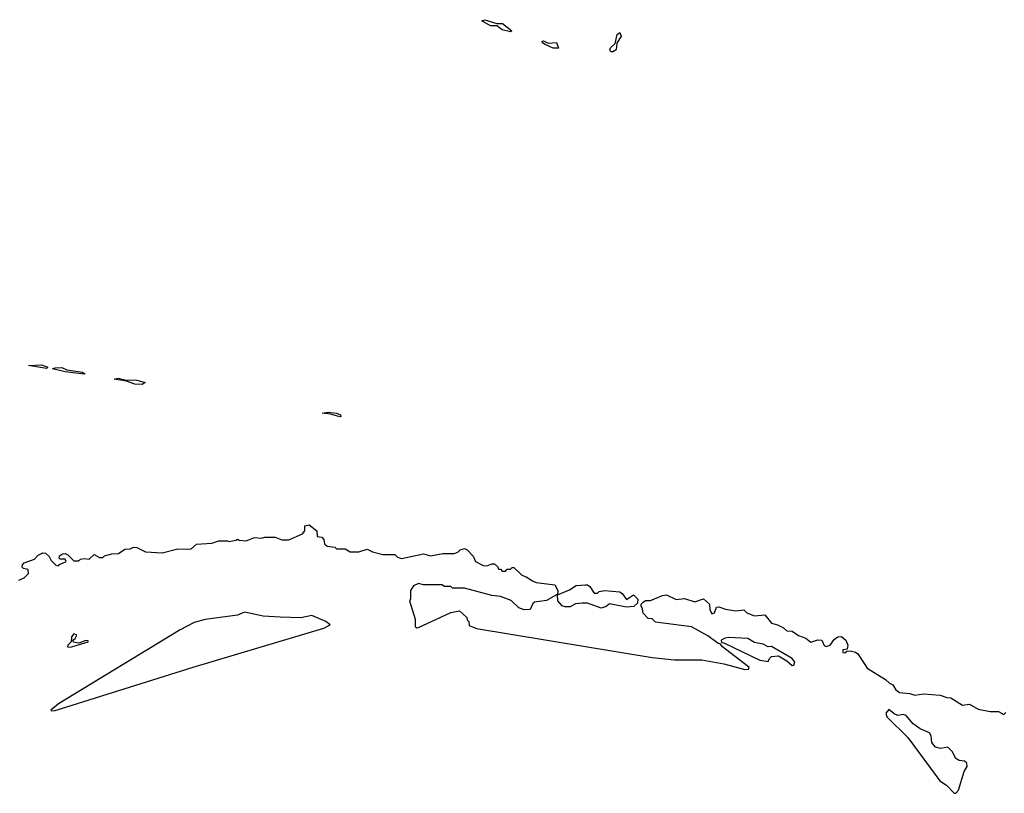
# Model space of a CAD drawing. Extents: x 2640764 to 2777785, y 718840 to 815082.
# Tile 36 of 148: x 2722748 to 2728519, y 728468 to 733001. Entities that reach past the tile are written whole.
import ezdxf

# ---------------------------------------------------------------- set-up
doc = ezdxf.new("R2010")
doc.units = 0

msp = doc.modelspace()

# ---------------------------------------------------------------- linework, layer by layer
at = {"layer": '0CON10XD'}
for points in [[(2725625, 732930), (2725575, 732941.5), (2725545, 732964), (2725506.7, 732965), (2725457.5, 732995), (2725475, 733000.8), (2725545, 732978.8), (2725577.7, 732977.7), (2725633.3, 732935), (2725625, 732930)], [(2726225, 732813.3), (2726213.3, 732813.3), (2726206.7, 732825), (2726210, 732835), (2726238.3, 732861.7), (2726250, 732915), (2726265, 732926.7), (2726272.5, 732905), (2726247.5, 732862.5), (2726243.3, 732825), (2726225, 732813.3)], [(2725905, 732833.3), (2725875, 732834.5), (2725827.5, 732855), (2725811.2, 732865), (2725810, 732875), (2725817.3, 732877.3), (2725845, 732863.3), (2725895, 732866.7), (2725905, 732833.3)], [(2722905, 730957.5), (2722800, 730975), (2722875, 730979.2), (2722912.5, 730965), (2722905, 730957.5)], [(2723125, 730924.2), (2723013.6, 730936.4), (2722940, 730955), (2722955, 730961.2), (2722995, 730962.5), (2723025, 730948.8), (2723115.6, 730935.6), (2723130, 730925), (2723125, 730924.2)], [(2723465, 730863.8), (2723423.3, 730865), (2723373, 730883), (2723302.5, 730895), (2723325, 730900), (2723365, 730890), (2723435, 730887.8), (2723482.5, 730875), (2723465, 730863.8)], [(2724625, 730673.6), (2724569.5, 730689.5), (2724520, 730695), (2724555, 730700), (2724605, 730695.7), (2724628.8, 730685), (2724630, 730675), (2724625, 730673.6)], [(2722743.6, 729716.4), (2722775, 729730), (2722800, 729755), (2722798.3, 729778.3), (2722770, 729785), (2722763, 729793), (2722763.6, 729806.4), (2722775, 729817.5), (2722835, 729840), (2722857, 729863), (2722883.6, 729876.4), (2722900, 729875), (2722920, 729855), (2722931.7, 729831.7), (2722960, 729805), (2722975, 729800), (2722981.7, 729808.3), (2723020, 729825), (2723015, 729840), (2722985, 729840), (2722980, 729845), (2722981.7, 729858.3), (2722998.3, 729871.7), (2723015, 729872.5), (2723030, 729865), (2723065, 729830), (2723095, 729830), (2723105, 729840), (2723125, 729842.5), (2723155, 729840), (2723185, 729867.5), (2723215, 729850), (2723235, 729850), (2723245, 729860), (2723288.3, 729871.7), (2723327, 729873), (2723365, 729897.5), (2723395, 729900), (2723415, 729910), (2723435, 729907.5), (2723485, 729883.3), (2723583, 729877), (2723675, 729900), (2723751.7, 729898.3), (2723785, 729927.5), (2723875, 729932.5), (2723915, 729947.5), (2723965, 729947.5), (2723975, 729942.5), (2724015, 729950), (2724025, 729957.5), (2724035, 729950), (2724075, 729947.5), (2724123.6, 729966.4), (2724165, 729962.5), (2724185, 729967.5), (2724245, 729967.5), (2724285, 729952.5), (2724325, 729952.5), (2724405, 729987.5), (2724420, 730005), (2724420, 730035), (2724445, 730040), (2724490, 730005), (2724491.7, 729971.7), (2724518.3, 729968.3), (2724530, 729955), (2724535, 729930), (2724550, 729915), (2724595, 729910), (2724605, 729900), (2724655, 729900), (2724685, 729883.3), (2724735, 729883.3), (2724785, 729897.5), (2724815, 729882.5), (2724877, 729867), (2724947, 729867), (2724961.7, 729851.7), (2724985, 729842.5), (2725115, 729870), (2725155, 729860), (2725227, 729873), (2725295, 729872.5), (2725315, 729880), (2725330, 729895), (2725355, 729902.5), (2725370, 729895), (2725406.4, 729856.4), (2725420, 729825), (2725465, 729802.5), (2725485, 729800), (2725515, 729812.5), (2725531.7, 729811.7), (2725550, 729795), (2725555, 729780), (2725565, 729780), (2725575, 729770), (2725595, 729770), (2725605, 729780), (2725625, 729780), (2725635, 729790), (2725645, 729790), (2725690, 729745), (2725716.7, 729736.7), (2725753.3, 729713.3), (2725775, 729702.5), (2725885, 729688.8), (2725902.5, 729655), (2725900, 729630), (2725970.7, 729659.3), (2726010, 729685), (2726065, 729690), (2726075, 729690), (2726089.3, 729679.3), (2726115, 729640), (2726135, 729640), (2726145, 729650), (2726175, 729656.7), (2726265, 729647.5), (2726279.3, 729639.3), (2726305, 729602.5), (2726345, 729630), (2726370, 729605), (2726368.3, 729581.7), (2726347, 729563), (2726305, 729557.5), (2726205, 729577.5), (2726185, 729562.5), (2726155, 729552.5), (2726075, 729582.5), (2726045, 729582.5), (2726005, 729577.5), (2725975, 729560), (2725945, 729560), (2725927, 729567), (2725902.5, 729595), (2725900, 729630), (2725895, 729630), (2725835, 729597.5), (2725765, 729587.5), (2725755, 729580), (2725740, 729545), (2725705, 729543.3), (2725673.9, 729553.9), (2725627.5, 729597.5), (2725565, 729621.2), (2725515, 729626.2), (2725355, 729670), (2725285, 729670), (2725275, 729680), (2725235, 729680), (2725225, 729690), (2725115, 729690), (2725085, 729697.5), (2725057, 729683), (2725037.5, 729655), (2725037.5, 729605), (2725032.5, 729595), (2725065, 729487.5), (2725066.2, 729445), (2725075, 729438), (2725085, 729439.2), (2725275, 729526.2), (2725325, 729537.5), (2725368.3, 729498.3), (2725370, 729485), (2725380, 729475), (2725381.7, 729451.7), (2725425, 729432.5), (2726455, 729262.5), (2726585, 729250), (2726745, 729250), (2726875, 729226.7), (2726997, 729193), (2727020, 729195), (2727022.5, 729205), (2727012.5, 729215), (2726867.5, 729325), (2726852.5, 729342.5), (2726842.5, 729345)], [(2726842.5, 729345), (2726780.5, 729390.5), (2726685, 729443.3), (2726475, 729470), (2726455, 729490), (2726431.7, 729491.7), (2726403, 729523), (2726397, 729557), (2726390, 729565), (2726390, 729575), (2726401.7, 729588.3), (2726415, 729597.5), (2726445, 729597.5), (2726515, 729627.5), (2726539.7, 729629.7), (2726595, 729603.3), (2726645, 729610), (2726705, 729590), (2726755, 729607.5), (2726790, 729575), (2726793.3, 729545), (2726805, 729520), (2726820, 729525), (2726831.7, 729558.3), (2726845, 729560), (2726885, 729546.7), (2726945, 729537.5), (2726991.7, 729541.7), (2727010, 729525), (2727055, 729506.7), (2727115, 729512.5), (2727153.9, 729463.9), (2727190, 729455), (2727225, 729437.5), (2727245, 729420), (2727275, 729417.5), (2727311.7, 729391.7), (2727356.1, 729376.1), (2727385, 729353.3), (2727425, 729366.2), (2727450, 729365), (2727463.9, 729333.9), (2727475, 729327.5), (2727497.5, 729335), (2727520.7, 729369.3), (2727542.5, 729385), (2727565, 729386.2), (2727590, 729365), (2727602.5, 729335), (2727598.3, 729311.7), (2727571.7, 729308.3), (2727571.7, 729291.7), (2727585, 729290), (2727595, 729300), (2727615, 729302.5), (2727646.7, 729295), (2727661.2, 729285), (2727697.7, 729227.7), (2727715, 729200), (2727822.5, 729135), (2727845, 729112.5), (2727865, 729102.5), (2727883.6, 729073.6), (2727905, 729057.5), (2727965, 729053.3), (2727995, 729042.5), (2728045, 729050), (2728143, 729043), (2728181.7, 729028.3), (2728205, 729027.5), (2728273.6, 728983.6), (2728315, 728990), (2728365, 728960), (2728435, 728947.5), (2728485, 728947.5), (2728515, 728930), (2728528.3, 728941.7)], [(2722935, 728950), (2722955, 728952.5), (2723765, 729206.7), (2724530, 729435), (2724567.5, 729455), (2724542.5, 729475), (2724459.3, 729509.3), (2724395, 729496), (2724275, 729499.5), (2724175, 729505.6), (2724065, 729529.2), (2724025, 729511.8), (2723834.3, 729485.7), (2723771.2, 729468.8), (2723687.5, 729425), (2722975, 728992.5), (2722930, 728955), (2722935, 728950)], [(2723045, 729323.8), (2723150, 729355), (2723150, 729360), (2723135, 729362.5), (2723095, 729346.7), (2723063, 729353), (2723060, 729365), (2723072.5, 729375), (2723082.5, 729395), (2723065, 729402.5), (2723052.5, 729385), (2723050, 729355), (2723030, 729335), (2723027.5, 729325), (2723045, 729323.8)], [(2727275, 729216.7), (2727285, 729217.5), (2727291.2, 729235), (2727275, 729256.7), (2727155, 729327.5), (2727135, 729326.7), (2727105, 729341.2), (2727055, 729352), (2727015, 729373.8), (2726905, 729380), (2726883, 729377), (2726860, 729365), (2726861.7, 729351.7), (2726875, 729350), (2727085, 729247.5), (2727135, 729240), (2727141.7, 729258.3), (2727155, 729270), (2727195, 729272.5), (2727244.1, 729244.1), (2727275, 729216.7)], [(2728235, 728467.5), (2728250, 728485), (2728283.3, 728595), (2728301.2, 728625), (2728300, 728645), (2728285, 728656.7), (2728255, 728660), (2728235, 728672), (2728212.5, 728712.5), (2728188.3, 728738.3), (2728145, 728730), (2728115, 728738.8), (2728094.3, 728765), (2728090, 728805), (2728081.1, 728821.1), (2728025, 728844.4), (2727984.6, 728874.6), (2727944.4, 728924.4), (2727925, 728929.2), (2727894.3, 728924.3), (2727873, 728933), (2727841.7, 728958.3), (2727823.6, 728936.4), (2727831.2, 728915), (2727953.3, 728795), (2728140.7, 728540.7), (2728180, 728515), (2728225, 728467.5), (2728235, 728467.5)]]:
    msp.add_lwpolyline(points, dxfattribs=at)

doc.saveas('drawing.dxf')
